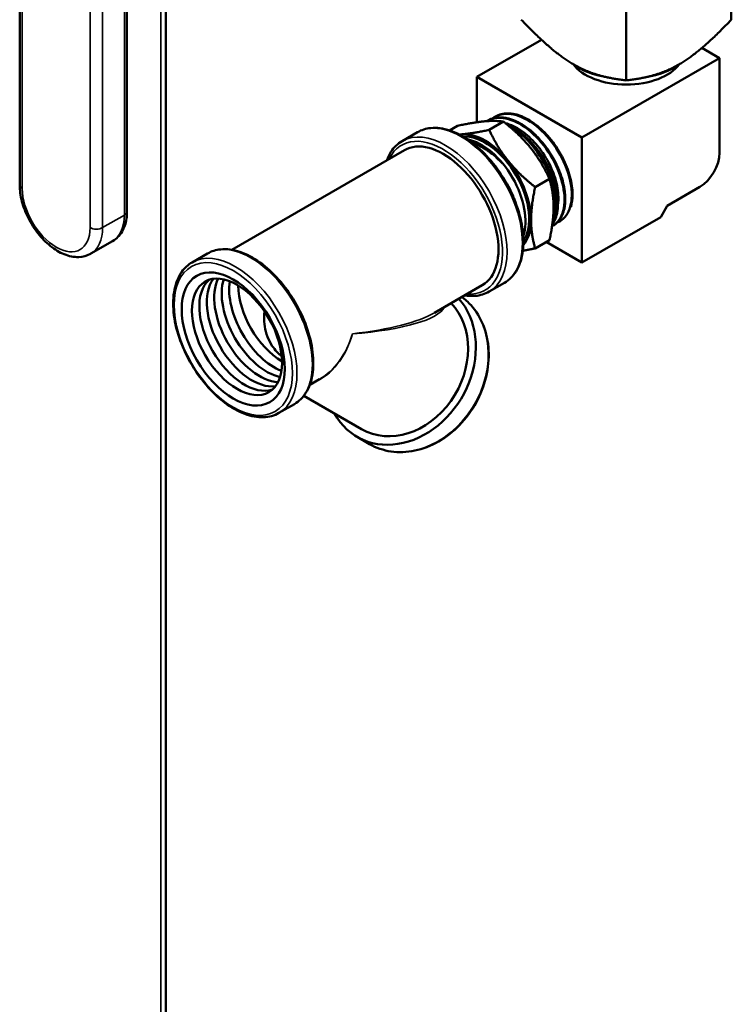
# Model space of a CAD drawing. Header units: inches. Extents: x 1 to 203, y 4 to 128.
# Tile 99 of 127: x 169.41 to 174.2, y 65.8 to 72.43. Entities that reach past the tile are written whole.
import ezdxf

# ---------------------------------------------------------------- set-up
doc = ezdxf.new("R2010")
doc.units = ezdxf.units.IN
doc.header["$LTSCALE"] = 6
doc.header["$MEASUREMENT"] = 0
doc.layers.add('Visible (ANSI)', color=7, linetype='Continuous', lineweight=50)
doc.layers.add('Visible Narrow (ANSI)', color=7, linetype='Continuous', lineweight=35)

msp = doc.modelspace()

# ---------------------------------------------------------------- linework, layer by layer
at = {"layer": 'Visible (ANSI)'}
for p, q in [((170.3936, 74.1332), (170.3936, 46.2343)), ((174.2003, 74.0202), (174.2003, 72.4273)), ((173.4931, 73.6119), (173.4931, 72.0191)), ((169.4092, 71.3157), (169.4092, 73.2902)), ((170.1315, 71.1367), (170.1315, 73.1112)), ((172.9218, 72.2925), (172.4876, 72.0418)), ((174.1211, 72.1684), (174.0021, 72.237)), ((174.1211, 72.1684), (173.1947, 71.6336)), ((174.1211, 71.5315), (174.1211, 72.1684)), ((172.4876, 72.0418), (172.4876, 71.7372)), ((173.1947, 71.6336), (172.4876, 72.0418)), ((172.6174, 71.7787), (172.6116, 71.7756)), ((172.3029, 71.6821), (172.3572, 71.7135)), ((172.5658, 71.7514), (172.56, 71.7484)), ((172.5703, 71.6855), (172.6666, 71.7411)), ((172.5873, 71.7595), (172.5873, 71.7595)), ((172.0878, 71.67), (171.9842, 71.6102)), ((172.467, 71.6019), (172.467, 71.6019)), ((172.4744, 71.599), (172.4744, 71.599)), ((172.4876, 71.5933), (172.4876, 71.5933)), ((173.1947, 71.6336), (173.1947, 70.7926)), ((171.9989, 71.5493), (170.837, 70.8785)), ((172.8797, 71.3007), (172.9759, 71.3563)), ((173.7693, 71.1753), (173.9885, 71.3019)), ((173.7251, 71.0988), (173.7693, 71.1753)), ((173.0023, 71.0899), (172.999, 71.0817)), ((173.0067, 71.0452), (173.0012, 71.0418)), ((173.0242, 71.0602), (173.0242, 71.0602)), ((173.0525, 71.074), (173.0506, 71.0728)), ((173.1947, 70.7926), (173.7251, 71.0988)), ((169.8885, 70.8528), (170.0347, 70.9372)), ((172.8797, 70.8882), (172.9759, 70.9438)), ((173.1947, 70.7926), (172.9544, 70.9313)), ((170.6736, 70.8535), (170.57, 70.7937)), ((172.6728, 70.6567), (172.5692, 70.5969)), ((172.5239, 70.64), (172.201, 70.4536)), ((171.4278, 70.0072), (171.362, 69.9692)), ((171.711, 69.6713), (171.3219, 69.8959)), ((171.2586, 69.8402), (171.155, 69.7804)), ((171.7651, 69.5708), (171.681, 69.6193))]:
    msp.add_line(p, q, dxfattribs=at)
for centre, major_axis, ratio, start_param, end_param in [((173.4931, 72.2938), (-0.4589, 0), 0.57735, 0.673972, 1.280558), ((173.4931, 72.2141), (-0.387, 0), 0.57735, 0.401205, 2.740388), ((173.4931, 72.2938), (-0.4589, 0), 0.57735, 1.861034, 2.467621), ((172.7209, 71.36), (-0.2094, 0.3627), 0.57735, 5.318711, 5.560121), ((172.7195, 71.3592), (0.21, -0.3637), 0.57735, 0.44082, 2.40727), ((172.5427, 71.2571), (-0.2187, 0.3789), 0.57735, 6.021386, 6.087167), ((172.5427, 71.2571), (-0.2187, 0.3789), 0.57735, 4.974188, 6.021386), ((172.5427, 71.2571), (-0.21, 0.3637), 0.57735, 3.406481, 6.018297), ((172.7163, 71.3636), (0.2173, -0.3573), 0.588609, 2.138934, 2.149054), ((172.2614, 71.0947), (0.2625, -0.4547), 0.57735, 0, 3.141593), ((172.5174, 71.2425), (-0.21, 0.3637), 0.57735, 3.604528, 5.82025), ((172.516, 71.2417), (0.2094, -0.3627), 0.57735, 1.852919, 2.531997), ((173.9885, 71.455), (0.0938, 0.1624), 0.57735, 3.926991, 5.497787), ((172.5427, 71.2571), (-0.2187, 0.3789), 0.57735, 3.926991, 4.974188), ((172.5427, 71.2571), (0.2187, -0.3789), 0.57735, 0.196018, 0.785398), ((170.9225, 70.3217), (0.2148, -0.372), 0.57735, 3.258748, 6.16603), ((170.9727, 70.3506), (0.2148, -0.372), 0.57735, 3.377551, 6.047227), ((171.0229, 70.3796), (0.2148, -0.372), 0.57735, 3.499871, 5.924907), ((171.0731, 70.4086), (-0.2148, 0.372), 0.57735, 0.486517, 2.655076), ((171.1233, 70.4376), (-0.2148, 0.372), 0.57735, 0.624186, 2.517406), ((171.1774, 70.4688), (-0.21, 0.3637), 0.57735, 0.790478, 2.351115), ((171.9735, 70.126), (-0.2925, -0.5066), 0.816497, 5.826311, 9.151492), ((171.9735, 70.126), (-0.2625, -0.4547), 0.816497, 0, 2.909327), ((171.8535, 70.1952), (0.1405, 0.2434), 0.81649, 5.897763, 5.897768), ((171.8535, 70.1952), (0.1405, 0.2434), 0.816496, 1.691151, 1.691182)]:
    msp.add_ellipse(centre, major_axis=major_axis, ratio=ratio, start_param=start_param, end_param=end_param, dxfattribs=at)
for centre, major_axis in [((170.8472, 70.2782), (0.2455, -0.4252)), ((170.8723, 70.2927), (0.2148, -0.372))]:
    msp.add_ellipse(centre, major_axis=major_axis, ratio=0.57735, dxfattribs=at)
for points, weights in [([(173.1396, 72.1256), (172.9931, 72.2101), (172.786, 72.4273)], [4.86138224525, 4.86138224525, 4.02730091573]), ([(174.2003, 72.4273), (173.9931, 72.2101), (173.8467, 72.1256)], [4.02730091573, 4.86138224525, 4.86138224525]), ([(173.4931, 72.0191), (173.286, 72.041), (173.1396, 72.1256)], [4.02730091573, 4.86138224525, 4.86138224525]), ([(173.8467, 72.1256), (173.7003, 72.041), (173.4931, 72.0191)], [4.86138224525, 4.86138224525, 4.02730091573]), ([(172.5395, 71.7432), (172.4678, 71.7368), (172.3572, 71.7135)], [1.50210825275, 1.50210825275, 1.39426173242]), ([(172.6666, 71.7411), (172.6113, 71.7497), (172.5395, 71.7432)], [1.39426173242, 1.50210825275, 1.50210825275]), ([(172.8489, 71.5646), (172.7771, 71.6539), (172.6666, 71.7411)], [1.50210825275, 1.50210825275, 1.39426173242]), ([(172.3689, 71.6543), (172.3782, 71.6549), (172.388, 71.6558)], [1.50010217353, 1.50210825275, 1.50210825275]), ([(172.388, 71.6558), (172.4598, 71.6622), (172.5703, 71.6855)], [1.50210825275, 1.50210825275, 1.39426173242]), ([(172.5703, 71.6855), (172.6256, 71.5665), (172.6974, 71.4772)], [1.39426173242, 1.50210825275, 1.50210825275]), ([(172.9759, 71.3563), (172.9207, 71.4753), (172.8489, 71.5646)], [1.39426173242, 1.50210825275, 1.50210825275]), ([(172.6974, 71.4772), (172.7692, 71.3879), (172.8797, 71.3007)], [1.50210825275, 1.50210825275, 1.39426173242]), ([(172.9759, 71.3563), (173.0036, 71.2617), (173.0036, 71.166)], [1.39426173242, 1.50210825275, 1.50210825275]), ([(172.8797, 71.3007), (172.8521, 71.1742), (172.8521, 71.0785)], [1.39426173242, 1.50210825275, 1.50210825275]), ([(173.0036, 71.166), (173.0036, 71.0703), (172.9759, 70.9438)], [1.50210825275, 1.50210825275, 1.39426173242]), ([(172.8521, 71.0785), (172.8521, 70.9828), (172.8797, 70.8882)], [1.50210825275, 1.50210825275, 1.39426173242]), ([(172.8797, 70.8882), (172.8343, 70.8786), (172.7967, 70.8721)], [1.39426173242, 1.43657764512, 1.46228999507])]:
    msp.add_rational_spline(points, weights, degree=2, dxfattribs=at)
for points in [[(172.5899, 71.7615), (172.6076, 71.7753), (172.628, 71.7848), (172.6504, 71.7898)], [(172.6504, 71.7898), (172.6924, 71.7991), (172.7415, 71.7922), (172.7919, 71.77)], [(172.5528, 71.7443), (172.584, 71.763), (172.6221, 71.7702), (172.6635, 71.7651)], [(172.6635, 71.7651), (172.7111, 71.7591), (172.7632, 71.7369), (172.8135, 71.7012)], [(172.7919, 71.77), (172.8422, 71.7479), (172.8936, 71.7105), (172.9401, 71.6627)], [(172.7767, 71.6637), (172.7961, 71.6489), (172.8151, 71.6323), (172.8335, 71.6139)], [(172.8135, 71.7012), (172.8638, 71.6654), (172.9122, 71.6163), (172.9529, 71.5598)], [(172.8588, 71.6649), (172.859, 71.6648), (172.8591, 71.6646), (172.8593, 71.6645)], [(172.9401, 71.6627), (172.9866, 71.6148), (173.028, 71.5565), (173.0594, 71.495)], [(172.4642, 71.6083), (172.4524, 71.6124), (172.4409, 71.6156), (172.4296, 71.6179)], [(172.8335, 71.6139), (172.8809, 71.5666), (172.9234, 71.5084), (172.9561, 71.4465)], [(172.9529, 71.5598), (172.9937, 71.5034), (173.0267, 71.4397), (173.0481, 71.3768)], [(172.9561, 71.4465), (172.9888, 71.3847), (173.0116, 71.3194), (173.0217, 71.2586)], [(173.0594, 71.495), (173.0908, 71.4335), (173.1122, 71.369), (173.1211, 71.3093)], [(173.0481, 71.3768), (173.0695, 71.3138), (173.0793, 71.2517), (173.0764, 71.1981)], [(173.1211, 71.3093), (173.13, 71.2497), (173.1264, 71.1951), (173.1109, 71.1523)], [(173.0217, 71.2586), (173.0319, 71.1978), (173.0295, 71.1418), (173.015, 71.0974)], [(173.0669, 71.3086), (173.0669, 71.3084), (173.0669, 71.3082), (173.067, 71.308)], [(173.0264, 71.2228), (173.0264, 71.2226), (173.0264, 71.2224), (173.0264, 71.2223)], [(173.0764, 71.1981), (173.0736, 71.1445), (173.0581, 71.0995), (173.032, 71.0687)], [(173.0261, 71.1509), (173.0261, 71.1509), (173.0262, 71.151), (173.0262, 71.1511)], [(173.1109, 71.1523), (173.0954, 71.1095), (173.0681, 71.0785), (173.0325, 71.0634)], [(173.032, 71.0687), (173.0209, 71.0556), (173.0079, 71.045), (172.9933, 71.0373)], [(173.015, 71.0974), (173.0101, 71.0821), (173.0036, 71.0682), (172.9959, 71.0559)], [(173.0325, 71.0634), (173.0308, 71.0627), (173.0291, 71.062), (173.0273, 71.0613)]]:
    msp.add_open_spline(points, degree=3, dxfattribs=at)
for points, knots in [([(173.1199, 71.1665), (173.1219, 71.1729), (173.1236, 71.1796), (173.125, 71.1864), (173.1284, 71.2025), (173.1305, 71.2196), (173.1311, 71.2379), (173.1318, 71.2561), (173.1309, 71.2755), (173.1288, 71.2952), (173.1266, 71.315), (173.123, 71.3353), (173.1181, 71.3561), (173.1131, 71.3769), (173.1067, 71.3983), (173.0991, 71.4194), (173.0915, 71.4405), (173.0827, 71.4615), (173.0727, 71.4824), (173.0676, 71.4929), (173.0623, 71.5034), (173.0567, 71.5137), (173.0511, 71.5241), (173.0452, 71.5343), (173.0391, 71.5443), (173.027, 71.5643), (173.0139, 71.5836), (172.9999, 71.6023), (172.9929, 71.6116), (172.9856, 71.6208), (172.9781, 71.6297), (172.9707, 71.6386), (172.9631, 71.6472), (172.9554, 71.6555), (172.94, 71.6721), (172.9241, 71.6875), (172.9077, 71.7016), (172.8995, 71.7087), (172.8911, 71.7156), (172.8826, 71.722), (172.8742, 71.7284), (172.8658, 71.7344), (172.8573, 71.74), (172.8404, 71.7513), (172.8234, 71.7609), (172.8063, 71.769), (172.7978, 71.773), (172.7892, 71.7767), (172.7808, 71.7799), (172.7723, 71.7831), (172.7639, 71.7858), (172.7557, 71.7881), (172.7391, 71.7927), (172.723, 71.7955), (172.7072, 71.7965), (172.6994, 71.7969), (172.6915, 71.797), (172.684, 71.7966), (172.6764, 71.7961), (172.669, 71.7953), (172.6618, 71.7939), (172.6475, 71.7913), (172.634, 71.7869), (172.6213, 71.7807), (172.62, 71.78), (172.6187, 71.7794), (172.6174, 71.7787)], [0.65460344, 0.65460344, 0.65460344, 0.65460344, 0.65625, 0.65625, 0.65625, 0.66015625, 0.66015625, 0.66015625, 0.6640625, 0.6640625, 0.6640625, 0.66796875, 0.66796875, 0.66796875, 0.671875, 0.671875, 0.671875, 0.67578125, 0.67578125, 0.67578125, 0.67773437, 0.67773437, 0.67773437, 0.6796875, 0.6796875, 0.6796875, 0.68359375, 0.68359375, 0.68359375, 0.68554687, 0.68554687, 0.68554687, 0.6875, 0.6875, 0.6875, 0.69140625, 0.69140625, 0.69140625, 0.69335937, 0.69335937, 0.69335937, 0.6953125, 0.6953125, 0.6953125, 0.69921875, 0.69921875, 0.69921875, 0.70117187, 0.70117187, 0.70117187, 0.703125, 0.703125, 0.703125, 0.70703125, 0.70703125, 0.70703125, 0.70898437, 0.70898437, 0.70898437, 0.7109375, 0.7109375, 0.7109375, 0.71484375, 0.71484375, 0.71484375, 0.71525043, 0.71525043, 0.71525043, 0.71525043]), ([(173.0067, 71.0452), (173.0081, 71.0461), (173.0095, 71.047), (173.0108, 71.0479), (173.0215, 71.0553), (173.0312, 71.0642), (173.0398, 71.0749), (173.0441, 71.0803), (173.0481, 71.086), (173.0518, 71.0921), (173.0555, 71.0982), (173.0588, 71.1047), (173.0619, 71.1115), (173.0679, 71.125), (173.0727, 71.1399), (173.0761, 71.1561), (173.0778, 71.1642), (173.0792, 71.1726), (173.0802, 71.1813), (173.0812, 71.1899), (173.0819, 71.1988), (173.0822, 71.2079), (173.0828, 71.226), (173.0821, 71.2451), (173.0799, 71.265), (173.0788, 71.2749), (173.0773, 71.2851), (173.0755, 71.2953), (173.0738, 71.3055), (173.0716, 71.3158), (173.0692, 71.3261), (173.0642, 71.3468), (173.058, 71.3678), (173.0504, 71.389), (173.0466, 71.3997), (173.0425, 71.4104), (173.0381, 71.421), (173.0336, 71.4315), (173.029, 71.4421), (173.024, 71.4525), (173.014, 71.4733), (173.003, 71.4938), (172.9908, 71.514), (172.9847, 71.5241), (172.9783, 71.5342), (172.9717, 71.5439), (172.9652, 71.5536), (172.9584, 71.5632), (172.9514, 71.5725), (172.9376, 71.5911), (172.9229, 71.6088), (172.9074, 71.6256), (172.8997, 71.634), (172.8918, 71.6422), (172.8838, 71.65), (172.8758, 71.6578), (172.8677, 71.6652), (172.8595, 71.6723), (172.8432, 71.6865), (172.8265, 71.6994), (172.8095, 71.7109), (172.801, 71.7166), (172.7924, 71.722), (172.7838, 71.7269), (172.7753, 71.7319), (172.7668, 71.7364), (172.7583, 71.7405), (172.7414, 71.7487), (172.7245, 71.7552), (172.7078, 71.76), (172.6994, 71.7625), (172.6911, 71.7644), (172.683, 71.7659), (172.6748, 71.7674), (172.6668, 71.7685), (172.659, 71.7691), (172.6433, 71.7703), (172.6281, 71.7698), (172.6136, 71.7674), (172.6063, 71.7662), (172.5992, 71.7645), (172.5923, 71.7624), (172.5855, 71.7603), (172.5788, 71.7577), (172.5725, 71.7548), (172.5702, 71.7537), (172.568, 71.7526), (172.5658, 71.7514)], [0.78856921, 0.78856921, 0.78856921, 0.78856921, 0.7890625, 0.7890625, 0.7890625, 0.79296875, 0.79296875, 0.79296875, 0.79492187, 0.79492187, 0.79492187, 0.796875, 0.796875, 0.796875, 0.80078125, 0.80078125, 0.80078125, 0.80273437, 0.80273437, 0.80273437, 0.8046875, 0.8046875, 0.8046875, 0.80859375, 0.80859375, 0.80859375, 0.81054687, 0.81054687, 0.81054687, 0.8125, 0.8125, 0.8125, 0.81640625, 0.81640625, 0.81640625, 0.81835937, 0.81835937, 0.81835937, 0.8203125, 0.8203125, 0.8203125, 0.82421875, 0.82421875, 0.82421875, 0.82617187, 0.82617187, 0.82617187, 0.828125, 0.828125, 0.828125, 0.83203125, 0.83203125, 0.83203125, 0.83398437, 0.83398437, 0.83398437, 0.8359375, 0.8359375, 0.8359375, 0.83984375, 0.83984375, 0.83984375, 0.84179687, 0.84179687, 0.84179687, 0.84375, 0.84375, 0.84375, 0.84765625, 0.84765625, 0.84765625, 0.84960937, 0.84960937, 0.84960937, 0.8515625, 0.8515625, 0.8515625, 0.85546875, 0.85546875, 0.85546875, 0.85742187, 0.85742187, 0.85742187, 0.859375, 0.859375, 0.859375, 0.86007006, 0.86007006, 0.86007006, 0.86007006]), ([(173.0334, 71.1854), (173.0349, 71.1961), (173.0358, 71.2071), (173.0366, 71.2375), (173.0355, 71.2574), (173.0271, 71.3215), (173.0143, 71.3674), (172.9761, 71.4594), (172.9508, 71.5045), (172.9068, 71.5654), (172.8917, 71.584), (172.86, 71.6188), (172.8435, 71.6348), (172.792, 71.6789), (172.7562, 71.7017), (172.7071, 71.7224), (172.6935, 71.7269), (172.6802, 71.7302)], [-8.056492, -8.056492, -8.056492, -8.056492, -7.942487, -7.942487, -7.755474, -7.755474, -7.359898, -7.359898, -6.963971, -6.963971, -6.775296, -6.775296, -6.587314, -6.587314, -6.20431, -6.20431, -6.056006, -6.056006, -6.056006, -6.056006]), ([(172.9951, 71.0499), (173.0003, 71.057), (173.005, 71.0648), (173.0092, 71.0731), (173.0125, 71.0797), (173.0155, 71.0867), (173.0181, 71.0939), (173.0207, 71.1011), (173.023, 71.1086), (173.025, 71.1165), (173.0289, 71.1321), (173.0315, 71.1489), (173.0327, 71.1668), (173.0333, 71.1758), (173.0335, 71.1851), (173.0334, 71.1945), (173.0333, 71.2039), (173.0329, 71.2134), (173.0321, 71.2232), (173.0305, 71.2426), (173.0275, 71.2627), (173.0231, 71.2834), (173.0209, 71.2938), (173.0184, 71.3043), (173.0155, 71.3148), (173.0127, 71.3253), (173.0095, 71.3358), (173.006, 71.3463), (172.999, 71.3674), (172.9908, 71.3885), (172.9812, 71.4096), (172.9765, 71.4202), (172.9714, 71.4308), (172.9661, 71.4412), (172.9607, 71.4516), (172.9552, 71.4618), (172.9494, 71.4719), (172.9377, 71.4922), (172.9251, 71.5119), (172.9115, 71.5311), (172.9047, 71.5407), (172.8976, 71.5501), (172.8904, 71.5592), (172.8832, 71.5683), (172.8758, 71.5772), (172.8683, 71.5857), (172.8533, 71.6029), (172.8376, 71.619), (172.8214, 71.634), (172.8132, 71.6415), (172.8049, 71.6487), (172.7966, 71.6555), (172.7883, 71.6623), (172.7799, 71.6687), (172.7715, 71.6748), (172.7631, 71.6809), (172.7546, 71.6866), (172.7461, 71.6919), (172.7375, 71.6973), (172.7289, 71.7023), (172.7203, 71.7068), (172.7111, 71.7117), (172.7019, 71.7161), (172.6928, 71.72)], [0.93891273, 0.93891273, 0.93891273, 0.93891273, 0.94140625, 0.94140625, 0.94140625, 0.94335937, 0.94335937, 0.94335937, 0.9453125, 0.9453125, 0.9453125, 0.94921875, 0.94921875, 0.94921875, 0.95117187, 0.95117187, 0.95117187, 0.953125, 0.953125, 0.953125, 0.95703125, 0.95703125, 0.95703125, 0.95898437, 0.95898437, 0.95898437, 0.9609375, 0.9609375, 0.9609375, 0.96484375, 0.96484375, 0.96484375, 0.96679687, 0.96679687, 0.96679687, 0.96875, 0.96875, 0.96875, 0.97265625, 0.97265625, 0.97265625, 0.97460937, 0.97460937, 0.97460937, 0.9765625, 0.9765625, 0.9765625, 0.98046875, 0.98046875, 0.98046875, 0.98242187, 0.98242187, 0.98242187, 0.984375, 0.984375, 0.984375, 0.98632812, 0.98632812, 0.98632812, 0.98828125, 0.98828125, 0.98828125, 0.9903862, 0.9903862, 0.9903862, 0.9903862]), ([(172.6728, 70.6567), (172.7041, 70.6748), (172.7305, 70.701), (172.7719, 70.7673), (172.7863, 70.8079), (172.8019, 70.9002), (172.8024, 70.9523), (172.7891, 71.062), (172.7752, 71.1195), (172.7347, 71.2338), (172.708, 71.2907), (172.6447, 71.3981), (172.6081, 71.4487), (172.5283, 71.5388), (172.4851, 71.5783), (172.3963, 71.6419), (172.3506, 71.6661), (172.2612, 71.6962), (172.2175, 71.7021), (172.1447, 71.6948), (172.1146, 71.6854), (172.0878, 71.67)], [0.785398, 0.785398, 0.785398, 0.785398, 1.083662, 1.083662, 1.395364, 1.395364, 1.720149, 1.720149, 2.046335, 2.046335, 2.37147, 2.37147, 2.696175, 2.696175, 3.021394, 3.021394, 3.347649, 3.347649, 3.67184, 3.67184, 3.926991, 3.926991, 3.926991, 3.926991]), ([(173.0023, 71.0899), (173.0046, 71.0955), (173.0067, 71.1013), (173.0138, 71.1241), (173.0173, 71.1424), (173.0229, 71.2033), (173.0191, 71.2495), (172.9962, 71.3471), (172.9774, 71.3975), (172.9305, 71.4884), (172.9043, 71.529), (172.859, 71.5854), (172.8423, 71.6038), (172.8093, 71.6365), (172.7932, 71.6508), (172.7767, 71.6637)], [-1.848159, -1.848159, -1.848159, -1.848159, -1.776934, -1.776934, -1.577381, -1.577381, -1.158347, -1.158347, -0.738666, -0.738666, -0.373088, -0.373088, -0.177634, -0.177634, 0, 0, 0, 0]), ([(171.8809, 71.4812), (171.8884, 71.5015), (171.8977, 71.5203), (171.9287, 71.568), (171.9542, 71.5929), (171.9842, 71.6102)], [1.9105624, 1.9105624, 1.9105624, 1.9105624, 2.0697064, 2.0697064, 2.3561945, 2.3561945, 2.3561945, 2.3561945]), ([(172.4397, 71.6108), (172.4469, 71.6088), (172.4542, 71.6066), (172.4616, 71.6039), (172.4783, 71.598), (172.4955, 71.5902), (172.5124, 71.5809), (172.5294, 71.5716), (172.5462, 71.5608), (172.563, 71.5485), (172.5797, 71.5362), (172.5964, 71.5222), (172.6124, 71.5072), (172.6284, 71.4922), (172.6439, 71.4761), (172.6588, 71.4588)], [0.98265822, 0.98265822, 0.98265822, 0.98265822, 0.984375, 0.984375, 0.984375, 0.98828125, 0.98828125, 0.98828125, 0.9921875, 0.9921875, 0.9921875, 0.99609375, 0.99609375, 0.99609375, 1, 1, 1, 1]), ([(172.4574, 71.5978), (172.4709, 71.5936), (172.4842, 71.5884), (172.525, 71.5697), (172.5528, 71.5527), (172.5943, 71.5209), (172.6084, 71.5089), (172.6347, 71.4843), (172.647, 71.4719), (172.6588, 71.4588)], [-0.7125424, -0.7125424, -0.7125424, -0.7125424, -0.5771669, -0.5771669, -0.2897871, -0.2897871, -0.138021, -0.138021, -0.000001, -0.000001, -0.000001, -0.000001]), ([(169.4092, 71.3157), (169.4092, 71.2793), (169.4146, 71.2414), (169.4347, 71.1653), (169.4494, 71.1272), (169.4863, 71.0544), (169.5084, 71.0197), (169.5582, 70.9566), (169.5859, 70.9282), (169.6451, 70.8805), (169.6767, 70.8612), (169.7411, 70.8354), (169.774, 70.8285), (169.834, 70.8308), (169.8611, 70.8377), (169.8863, 70.8515), (169.8874, 70.8521), (169.8885, 70.8528)], [6.283185, 6.283185, 6.283185, 6.283185, 6.628862, 6.628862, 6.973937, 6.973937, 7.315827, 7.315827, 7.658706, 7.658706, 8.005452, 8.005452, 8.34299, 8.34299, 8.626052, 8.626052, 8.63938, 8.63938, 8.63938, 8.63938]), ([(172.7448, 71.2039), (172.7417, 71.2129), (172.7383, 71.222), (172.7348, 71.231), (172.7264, 71.2522), (172.7169, 71.273), (172.7063, 71.2936), (172.701, 71.3038), (172.6954, 71.3141), (172.6895, 71.3242), (172.6837, 71.3343), (172.6775, 71.3444), (172.6711, 71.3543), (172.6683, 71.3585), (172.6655, 71.3627), (172.6627, 71.3669)], [0.11551987, 0.11551987, 0.11551987, 0.11551987, 0.1171875, 0.1171875, 0.1171875, 0.12109375, 0.12109375, 0.12109375, 0.12304687, 0.12304687, 0.12304687, 0.125, 0.125, 0.125, 0.12584526, 0.12584526, 0.12584526, 0.12584526]), ([(170.1315, 71.1367), (170.1315, 71.1202), (170.1304, 71.1041), (170.1257, 71.0726), (170.1221, 71.0573), (170.1123, 71.0281), (170.106, 71.0141), (170.0905, 70.9879), (170.0813, 70.9757), (170.0599, 70.9542), (170.0478, 70.9447), (170.0347, 70.9372)], [3.1415927, 3.1415927, 3.1415927, 3.1415927, 3.2986723, 3.2986723, 3.4557519, 3.4557519, 3.6128316, 3.6128316, 3.7699112, 3.7699112, 3.9269908, 3.9269908, 3.9269908, 3.9269908]), ([(171.2586, 69.8402), (171.2899, 69.8583), (171.3163, 69.8845), (171.3577, 69.9508), (171.3721, 69.9914), (171.3877, 70.0837), (171.3882, 70.1358), (171.3749, 70.2455), (171.361, 70.303), (171.3205, 70.4173), (171.2938, 70.4742), (171.2305, 70.5816), (171.1939, 70.6322), (171.1141, 70.7223), (171.0709, 70.7618), (170.9821, 70.8254), (170.9364, 70.8496), (170.847, 70.8797), (170.8033, 70.8856), (170.7305, 70.8784), (170.7004, 70.8689), (170.6736, 70.8535)], [0.785398, 0.785398, 0.785398, 0.785398, 1.083662, 1.083662, 1.395364, 1.395364, 1.720149, 1.720149, 2.046335, 2.046335, 2.37147, 2.37147, 2.696175, 2.696175, 3.021394, 3.021394, 3.347649, 3.347649, 3.67184, 3.67184, 3.926991, 3.926991, 3.926991, 3.926991]), ([(171.155, 69.7804), (171.1238, 69.7624), (171.0879, 69.7526), (171.0098, 69.7499), (170.9674, 69.7577), (170.8797, 69.7904), (170.8343, 69.816), (170.746, 69.8823), (170.7031, 69.9231), (170.6243, 70.0154), (170.5884, 70.0669), (170.527, 70.1755), (170.5015, 70.2325), (170.4634, 70.3467), (170.4508, 70.4038), (170.4401, 70.5125), (170.442, 70.5642), (170.4607, 70.6566), (170.4774, 70.6975), (170.5201, 70.7569), (170.5433, 70.7783), (170.57, 70.7937)], [5.497787, 5.497787, 5.497787, 5.497787, 5.796051, 5.796051, 6.107753, 6.107753, 6.432538, 6.432538, 6.758724, 6.758724, 7.083859, 7.083859, 7.408564, 7.408564, 7.733783, 7.733783, 8.060038, 8.060038, 8.384229, 8.384229, 8.63938, 8.63938, 8.63938, 8.63938]), ([(172.5692, 70.5969), (172.5552, 70.5888), (172.5403, 70.5824), (172.509, 70.5729), (172.4926, 70.5698), (172.4588, 70.5671), (172.4414, 70.5674), (172.4178, 70.57), (172.4118, 70.5709), (172.4059, 70.5719)], [5.4977871, 5.4977871, 5.4977871, 5.4977871, 5.6314752, 5.6314752, 5.7651633, 5.7651633, 5.8988515, 5.8988515, 5.9434192, 5.9434192, 5.9434192, 5.9434192]), ([(171.7651, 69.5708), (171.8093, 69.5453), (171.8583, 69.5284), (171.9615, 69.5133), (172.0156, 69.5153), (172.1238, 69.5379), (172.1778, 69.5587), (172.2801, 69.6172), (172.3284, 69.6549), (172.4142, 69.7435), (172.4517, 69.7944), (172.512, 69.904), (172.5349, 69.9628), (172.5636, 70.0823), (172.5694, 70.1431), (172.5633, 70.2603), (172.5515, 70.3168), (172.5112, 70.4195), (172.483, 70.4658), (172.4291, 70.5255), (172.4084, 70.5442), (172.3862, 70.5605)], [1.570796, 1.570796, 1.570796, 1.570796, 1.885065, 1.885065, 2.201338, 2.201338, 2.521217, 2.521217, 2.843421, 2.843421, 3.166505, 3.166505, 3.489763, 3.489763, 3.812773, 3.812773, 4.134723, 4.134723, 4.45405, 4.45405, 4.62395, 4.62395, 4.62395, 4.62395]), ([(171.1737, 70.1613), (171.1501, 70.1799), (171.1282, 70.2035), (171.0846, 70.2696), (171.0665, 70.316), (171.0551, 70.3832), (171.0533, 70.4069), (171.0552, 70.4412), (171.0565, 70.452), (171.0583, 70.4624)], [8.9954651, 8.9954651, 8.9954651, 8.9954651, 9.2612772, 9.2612772, 9.636334, 9.636334, 9.8096308, 9.8096308, 9.8896527, 9.8896527, 9.8896527, 9.8896527])]:
    msp.add_open_spline(points, degree=3, knots=knots, dxfattribs=at)
at = {"layer": 'Visible Narrow (ANSI)'}
for p, q in [((170.3604, 46.188), (170.3604, 74.114)), ((169.4268, 73.2657), (169.4268, 71.2912)), ((170.1139, 71.1123), (170.1139, 73.0867)), ((169.8829, 71.0279), (169.8829, 73.0023)), ((169.9677, 73.0023), (169.9677, 71.0279)), ((169.9677, 71.0279), (170.1139, 71.1123))]:
    msp.add_line(p, q, dxfattribs=at)
for centre, major_axis, ratio, start_param, end_param in [((172.3803, 71.1634), (0.2925, -0.5066), 0.57735, 0, 3.141593), ((172.2614, 71.0947), (-0.2816, 0.4878), 0.57735, 2.770938, 6.65384), ((172.2767, 71.1036), (-0.2925, 0.5066), 0.57735, 3.141593, 6.283185), ((169.4692, 71.3157), (-0.06, 0), 0.57735, 0, 0.785398), ((169.6548, 71.1595), (0.1613, -0.2793), 0.57735, 3.926991, 7.068583), ((169.8434, 71.2684), (0.1913, -0.3313), 0.57735, 0, 0.785398), ((170.0715, 71.1367), (0.06, 0), 0.57735, 5.497787, 6.283185), ((169.9253, 71.0523), (0.06, 0), 0.57735, 3.926991, 5.497787), ((169.6973, 71.184), (0.1912, -0.3313), 0.57735, 0, 0.785398), ((170.9661, 70.3469), (0.2925, -0.5066), 0.57735, 0, 3.141593), ((170.8625, 70.2871), (-0.2925, 0.5066), 0.57735, 3.141593, 6.283185), ((172.0576, 70.0774), (-0.2925, -0.5066), 0.816497, 0, 3.051565), ((171.2785, 70.5272), (-0.9944, 0.0124), 0.227564, 1.956219, 3.040028), ((171.2785, 70.5272), (-1.0045, -0.0246), 0.238685, 1.943503, 2.728885), ((171.2785, 70.5272), (0.007, -0.5625), 0.711266, 0.269556, 1.171027), ((171.2785, 70.5272), (0.0142, 0.5634), 0.717187, 3.554867, 4.340263)]:
    msp.add_ellipse(centre, major_axis=major_axis, ratio=ratio, start_param=start_param, end_param=end_param, dxfattribs=at)
msp.add_ellipse((170.8472, 70.2782), major_axis=(0.2816, -0.4878), ratio=0.57735, dxfattribs=at)

doc.saveas('drawing.dxf')
